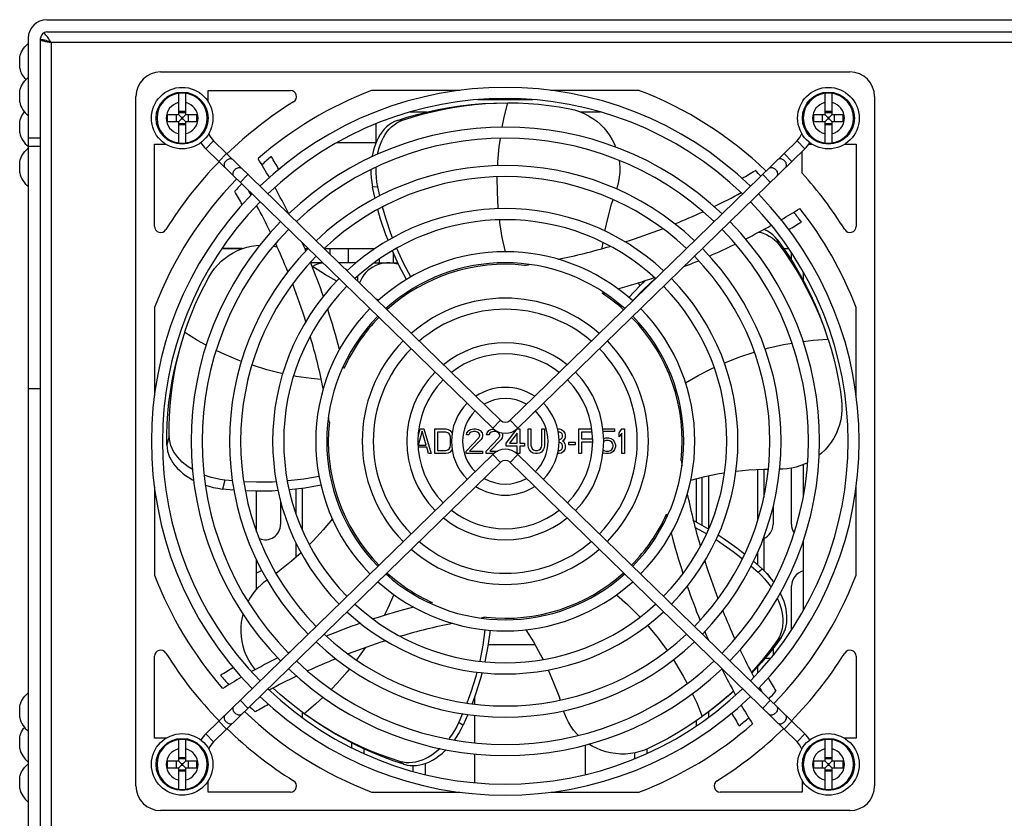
# Model space of a CAD drawing. Header units: millimetres. Extents: x 0 to 1574, y -402 to 1216.
# Tile 11 of 89: x 429 to 589, y -158 to -28. Entities that reach past the tile are written whole.
import ezdxf

# ---------------------------------------------------------------- set-up
doc = ezdxf.new("R2010")
doc.units = ezdxf.units.MM
doc.header["$LTSCALE"] = 65.395
for name, color, linetype in [('____1_1_AM_0', 7, 'CONTINUOUS'), ('__________1_1_AM_0', 7, 'CONTINUOUS'), ('_______EIB132_2_I___1_AM_0', 7, 'CONTINUOUS'), ('_______YFJ-133-002621_1_AM_0', 7, 'CONTINUOUS'), ('______EIB133_2_1_AM_0', 7, 'CONTINUOUS'), ('_____TE-EIB133_275-2-7-3_1_AM_0', 7, 'CONTINUOUS'), ('_____XZ-EIB133_275_1_AM_0', 7, 'CONTINUOUS'), ('A_3X8_GBT12615_90_3_AM_0', 7, 'CONTINUOUS'), ('FAN_ADDA_AD1224UB-F51_1_AM_0', 7, 'CONTINUOUS'), ('LDZHJ_SZCYZT_M4X50_1_AM_0', 7, 'CONTINUOUS'), ('MANIFOLD_SOLID_BREP_11060_AM_0', 7, 'CONTINUOUS'), ('MANIFOLD_SOLID_BREP_176286_AM_0', 7, 'CONTINUOUS'), ('MANIFOLD_SOLID_BREP_176300_AM_0', 7, 'CONTINUOUS'), ('MANIFOLD_SOLID_BREP_176314_AM_0', 7, 'CONTINUOUS'), ('MANIFOLD_SOLID_BREP_176414_AM_0', 7, 'CONTINUOUS'), ('MANIFOLD_SOLID_BREP_176513_AM_0', 7, 'CONTINUOUS'), ('MANIFOLD_SOLID_BREP_176527_AM_0', 7, 'CONTINUOUS'), ('MANIFOLD_SOLID_BREP_176541_AM_0', 7, 'CONTINUOUS'), ('MANIFOLD_SOLID_BREP_176555_AM_0', 7, 'CONTINUOUS'), ('MANIFOLD_SOLID_BREP_176568_AM_0', 7, 'CONTINUOUS'), ('MANIFOLD_SOLID_BREP_176582_AM_0', 7, 'CONTINUOUS'), ('MANIFOLD_SOLID_BREP_18163_AM_0', 7, 'CONTINUOUS'), ('MANIFOLD_SOLID_BREP_6473_AM_0', 7, 'CONTINUOUS'), ('PRODUCT_4266_1_AM_0', 7, 'CONTINUOUS'), ('VFC5610_90KW_BASE_P5_2_AM_0', 7, 'CONTINUOUS')]:
    doc.layers.add(name, color=color, linetype=linetype)

msp = doc.modelspace()

# ---------------------------------------------------------------- linework, layer by layer
at = {"layer": '____1_1_AM_0', "color": 7}
for p, q in [((540.79, -102.29), (540.79, -110.91)), ((548.79, -101.26), (548.79, -109.63)), ((538.79, -102.77), (538.79, -109.8)), ((474.79, -104.32), (474.79, -111.03)), ((548.79, -114.72), (548.79, -116.78)), ((548.79, -133.33), (548.79, -134.36)), ((502.79, -138.26), (502.79, -139.39)), ((474.79, -140.68), (474.79, -141.54)), ((540.79, -140.67), (540.79, -141.54)), ((502.79, -141.19), (502.79, -145.67)), ((538.79, -142.12), (538.79, -142.95)), ((482.79, -145.67), (482.79, -146.44)), ((484.79, -146.64), (484.79, -147.4)), ((520.79, -146.03), (520.79, -150.83)), ((530.79, -146.68), (530.79, -147.4)), ((502.79, -147.47), (502.79, -152.14)), ((528.79, -147.3), (528.79, -148.26)), ((492.79, -149.38), (492.79, -150.32)), ((494.79, -149.01), (494.79, -150.83))]:
    msp.add_line(p, q, dxfattribs=at)
at = {"layer": '__________1_1_AM_0', "color": 7}
for p, q in [((478.15, -67.68), (476.19, -67.68)), ((483.58, -67.68), (480.73, -67.68)), ((486.49, -67.68), (490.34, -67.68)), ((483.79, -69.86), (483.79, -70.66)), ((549.79, -101.21), (549.79, -105.81)), ((539.79, -110.36), (539.79, -102.51)), ((473.79, -108.49), (473.79, -104.44)), ((473.79, -115.52), (473.79, -113.19)), ((549.79, -112.25), (549.79, -117.69)), ((504.99, -129.68), (512.59, -129.68))]:
    msp.add_line(p, q, dxfattribs=at)
at = {"layer": '_______EIB132_2_I___1_AM_0', "color": 7}
for p, q in [((461.72, -65.38), (465.05, -65.38)), ((475.21, -65.38), (475.76, -65.38)), ((478.37, -65.38), (486.61, -65.38)), ((553.02, -65.38), (553.87, -65.38))]:
    msp.add_line(p, q, dxfattribs=at)
at = {"layer": '_______YFJ-133-002621_1_AM_0', "color": 7}
for p, q in [((492.34, -43.18), (495.04, -43.18)), ((520.07, -43.18), (523.25, -43.18)), ((486.79, -48.12), (486.79, -45.1)), ((486.77, -48.18), (480.44, -48.18))]:
    msp.add_line(p, q, dxfattribs=at)
at = {"layer": '______EIB133_2_1_AM_0', "color": 7}
for p, q in [((465.05, -65.38), (461.72, -65.38)), ((489.59, -66.06), (489.59, -67.68)), ((556.19, -69.16), (556.19, -70.58)), ((556.19, -100.48), (556.19, -105.71)), ((467.39, -111.37), (467.39, -104.8)), ((556.19, -112.87), (556.19, -124.21)), ((467.39, -120.74), (467.39, -116)), ((550.86, -131.98), (549.96, -131.98))]:
    msp.add_line(p, q, dxfattribs=at)
at = {"layer": '_____TE-EIB133_275-2-7-3_1_AM_0', "color": 7}
for p, q in [((461.72, -65.38), (465.05, -65.38)), ((475.21, -65.38), (475.76, -65.38)), ((478.37, -65.38), (486.61, -65.38)), ((553.02, -65.38), (553.87, -65.38))]:
    msp.add_line(p, q, dxfattribs=at)
at = {"layer": '_____XZ-EIB133_275_1_AM_0', "color": 7}
for p, q in [((465.05, -65.38), (461.72, -65.38)), ((489.59, -66.06), (489.59, -67.68)), ((556.19, -69.16), (556.19, -70.58)), ((556.19, -100.48), (556.19, -105.71)), ((467.39, -111.37), (467.39, -104.8)), ((556.19, -112.87), (556.19, -124.21)), ((467.39, -120.74), (467.39, -116)), ((550.86, -131.98), (549.96, -131.98))]:
    msp.add_line(p, q, dxfattribs=at)
at = {"layer": 'A_3X8_GBT12615_90_3_AM_0', "color": 7}
for p, q in [((428.89, -36.08), (428.89, -34.28)), ((428.89, -41.58), (428.89, -39.78)), ((428.89, -46.58), (428.89, -44.78)), ((429.99, -49.33), (430.29, -49.06)), ((428.89, -53.08), (428.89, -51.28)), ((428.89, -141.58), (428.89, -139.78)), ((428.89, -146.58), (428.89, -144.78)), ((428.89, -153.08), (428.89, -151.28))]:
    msp.add_line(p, q, dxfattribs=at)
for points in [[(428.89, -34.28), (428.91, -34.22), (428.98, -33.96), (429.08, -33.68), (429.21, -33.41), (429.35, -33.14), (429.53, -32.87), (429.74, -32.6), (429.99, -32.33), (430.29, -32.06)], [(428.89, -39.78), (428.91, -39.72), (428.98, -39.46), (429.08, -39.18), (429.21, -38.91), (429.35, -38.64), (429.53, -38.37), (429.74, -38.1), (429.99, -37.83), (430.29, -37.56)], [(428.89, -44.78), (428.91, -44.72), (428.98, -44.46), (429.08, -44.18), (429.21, -43.91), (429.35, -43.64), (429.53, -43.37), (429.68, -43.18)], [(428.89, -51.28), (428.91, -51.22), (428.98, -50.96), (429.08, -50.68), (429.21, -50.41), (429.35, -50.14), (429.53, -49.87), (429.74, -49.6), (429.99, -49.33)], [(428.89, -139.78), (428.91, -139.72), (428.98, -139.46), (429.08, -139.18), (429.21, -138.91), (429.35, -138.64), (429.53, -138.37), (429.74, -138.1), (429.99, -137.83), (430.29, -137.56)], [(428.89, -144.78), (428.91, -144.72), (428.98, -144.46), (429.08, -144.18), (429.21, -143.91), (429.35, -143.64), (429.53, -143.37), (429.68, -143.18)], [(428.89, -151.28), (428.91, -151.22), (428.98, -150.96), (429.08, -150.68), (429.21, -150.41), (429.35, -150.14), (429.53, -149.87), (429.74, -149.6), (429.99, -149.33), (430.29, -149.06)]]:
    msp.add_lwpolyline(points, dxfattribs=at)
for centre, end in [((432.78, -35.18), 223.6228), ((432.78, -40.68), 231.4379), ((432.78, -45.68), 231.4379), ((432.78, -52.18), 231.4379), ((432.78, -140.68), 231.4379), ((432.78, -145.68), 231.4379), ((432.78, -152.18), 231.4379)]:
    msp.add_arc(centre, 3.99, 193.0357, end, dxfattribs=at)
at = {"layer": 'FAN_ADDA_AD1224UB-F51_1_AM_0', "color": 7}
for p, q in [((451.79, -36.68), (563.79, -36.68)), ((459.54, -41.57), (459.54, -39.68)), ((459.54, -39.68), (472.87, -39.68)), ((500.38, -39.68), (486.07, -39.68)), ((529.52, -39.68), (515.21, -39.68)), ((447.79, -152.68), (447.79, -40.68)), ((567.79, -40.68), (567.79, -152.68)), ((506.38, -41.72), (508.19, -41.68)), ((508.19, -41.68), (508.28, -41.68)), ((491.1, -44.52), (490.27, -44.55)), ((450.79, -61.76), (450.79, -48.43)), ((450.79, -48.43), (452.68, -48.43)), ((556.04, -53.13), (556.04, -49.58)), ((557.08, -48.43), (557.68, -48.43)), ((562.91, -48.43), (564.79, -48.43)), ((564.79, -48.43), (564.79, -61.76)), ((487.06, -55.33), (486.22, -55.38)), ((486.63, -57.21), (486.22, -55.38)), ((487.4, -56.81), (487.06, -55.33)), ((552.25, -64.69), (551.96, -63.91)), ((482.13, -71.56), (482.06, -71.52)), ((487.27, -73.74), (486.76, -73.55)), ((450.79, -74.96), (450.79, -89.27)), ((564.79, -89.27), (564.79, -74.96)), ((559.64, -78.36), (560.22, -80.07)), ((455.19, -80.71), (455.7, -79.02)), ((455.7, -79.02), (455.74, -78.92)), ((560.22, -80.07), (560.25, -80.15)), ((453.2, -95.84), (452.8, -97.24)), ((494.28, -95.02), (493.61, -97.32)), ((493.64, -95.84), (493.98, -94.68)), ((493.98, -94.68), (494.58, -94.68)), ((494.95, -97.32), (494.28, -95.02)), ((494.58, -94.68), (495.76, -98.68)), ((496.36, -98.68), (496.36, -94.68)), ((496.36, -94.68), (498.14, -94.68)), ((496.8, -95.19), (496.8, -98.17)), ((498.14, -95.19), (496.8, -95.19)), ((498.14, -94.68), (498.51, -94.77)), ((498.44, -95.28), (498.14, -95.19)), ((498.66, -95.45), (498.44, -95.28)), ((498.51, -94.77), (498.81, -94.94)), ((498.81, -95.71), (498.66, -95.45)), ((498.81, -94.94), (499.11, -95.28)), ((498.88, -96.05), (498.81, -95.71)), ((499.11, -95.28), (499.15, -95.38)), ((501.48, -95.62), (501.56, -95.28)), ((501.85, -95.62), (501.48, -95.62)), ((501.56, -95.28), (501.85, -94.94)), ((501.85, -94.94), (502.15, -94.77)), ((502, -95.36), (501.85, -95.62)), ((502.23, -95.19), (502, -95.36)), ((502.15, -94.77), (502.67, -94.68)), ((502.6, -95.11), (502.23, -95.19)), ((502.89, -95.11), (502.6, -95.11)), ((502.67, -94.68), (502.97, -94.68)), ((503.27, -95.19), (502.89, -95.11)), ((502.97, -94.68), (503.41, -94.77)), ((503.49, -95.36), (503.27, -95.19)), ((503.41, -94.77), (503.71, -94.94)), ((503.64, -95.62), (503.49, -95.36)), ((503.49, -96.13), (503.64, -95.79)), ((503.64, -95.79), (503.64, -95.62)), ((503.71, -94.94), (504.01, -95.28)), ((504.01, -95.28), (504.08, -95.62)), ((504.08, -95.79), (504.01, -96.13)), ((504.08, -95.62), (504.08, -95.79)), ((504.75, -95.62), (504.83, -95.28)), ((505.12, -95.62), (504.75, -95.62)), ((504.83, -95.28), (505.12, -94.94)), ((505.12, -94.94), (505.42, -94.77)), ((505.27, -95.36), (505.12, -95.62)), ((505.49, -95.19), (505.27, -95.36)), ((505.42, -94.77), (505.92, -94.69)), ((505.87, -95.11), (505.49, -95.19)), ((506.16, -95.11), (505.87, -95.11)), ((506.53, -95.19), (506.16, -95.11)), ((506.76, -95.36), (506.53, -95.19)), ((506.91, -95.62), (506.76, -95.36)), ((506.76, -96.13), (506.91, -95.79)), ((506.91, -95.79), (506.91, -95.62)), ((507.35, -95.79), (507.28, -96.13)), ((507.29, -95.34), (507.35, -95.62)), ((507.35, -95.62), (507.35, -95.79)), ((507.95, -96.98), (509.73, -94.68)), ((509.73, -95.36), (508.47, -96.98)), ((509.73, -94.68), (510.17, -94.68)), ((509.73, -96.98), (509.73, -95.36)), ((510.17, -94.68), (510.17, -96.98)), ((511.51, -97.32), (511.51, -94.68)), ((511.51, -94.68), (511.96, -94.68)), ((511.96, -94.68), (511.96, -97.32)), ((513.74, -97.32), (513.74, -94.68)), ((513.74, -94.68), (514.18, -94.68)), ((514.18, -94.68), (514.18, -97.32)), ((516.3, -94.68), (516.56, -94.68)), ((516.63, -95.19), (516.4, -95.19)), ((516.56, -94.68), (516.93, -94.77)), ((516.86, -95.28), (516.63, -95.19)), ((517.01, -95.45), (516.86, -95.28)), ((516.93, -94.77), (517.23, -95.02)), ((517.08, -95.71), (517.01, -95.45)), ((517.01, -96.13), (517.08, -95.88)), ((517.08, -95.88), (517.08, -95.71)), ((517.23, -95.02), (517.45, -95.36)), ((517.45, -95.36), (517.53, -95.62)), ((517.53, -95.96), (517.45, -96.22)), ((517.53, -95.62), (517.53, -95.96)), ((519.75, -98.68), (519.75, -94.68)), ((519.75, -94.68), (521.83, -94.68)), ((520.2, -95.19), (520.2, -96.3)), ((521.92, -95.19), (520.2, -95.19)), ((523.65, -94.68), (525.55, -94.68)), ((525.55, -95.11), (523.72, -95.11)), ((525.55, -94.68), (525.55, -95.11)), ((526.29, -95.28), (526.74, -94.68)), ((526.29, -95.96), (526.29, -95.28)), ((526.74, -95.36), (526.29, -95.96)), ((526.74, -94.68), (527.18, -94.68)), ((526.74, -98.68), (526.74, -95.36)), ((527.18, -94.68), (527.18, -98.68)), ((493.61, -97.32), (494.95, -97.32)), ((498.81, -97.66), (498.88, -97.32)), ((498.88, -97.32), (498.88, -96.05)), ((501.41, -98.26), (503.49, -96.13)), ((503.86, -96.39), (502, -98.26)), ((504.01, -96.13), (503.86, -96.39)), ((504.68, -98.26), (506.76, -96.13)), ((507.13, -96.39), (505.27, -98.26)), ((507.28, -96.13), (507.13, -96.39)), ((507.95, -97.49), (507.95, -96.98)), ((509.73, -97.49), (507.95, -97.49)), ((508.47, -96.98), (509.73, -96.98)), ((509.73, -98.68), (509.73, -97.49)), ((510.17, -96.98), (510.92, -96.98)), ((510.17, -97.49), (510.17, -98.68)), ((510.92, -97.49), (510.17, -97.49)), ((510.92, -96.98), (510.92, -97.49)), ((511.58, -97.75), (511.51, -97.32)), ((511.96, -97.32), (512.03, -97.66)), ((513.66, -97.66), (513.74, -97.32)), ((514.18, -97.32), (514.11, -97.75)), ((516.52, -96.39), (516.63, -96.39)), ((516.63, -96.9), (516.53, -96.9)), ((516.63, -96.39), (516.86, -96.3)), ((516.86, -96.98), (516.63, -96.9)), ((516.86, -96.3), (517.01, -96.13)), ((517.01, -97.15), (516.86, -96.98)), ((517.08, -97.41), (517.01, -97.15)), ((517.23, -96.56), (517.08, -96.64)), ((517.08, -96.64), (517.23, -96.73)), ((517.08, -97.66), (517.08, -97.41)), ((517.45, -96.22), (517.23, -96.56)), ((517.23, -96.73), (517.45, -97.07)), ((517.45, -97.07), (517.53, -97.32)), ((517.53, -97.32), (517.53, -97.75)), ((518.12, -97.24), (518.12, -96.81)), ((518.12, -96.81), (519.16, -96.81)), ((519.16, -97.24), (518.12, -97.24)), ((519.16, -96.81), (519.16, -97.24)), ((520.2, -96.3), (521.97, -96.3)), ((520.2, -96.81), (520.2, -98.68)), ((521.99, -96.81), (520.2, -96.81)), ((523.76, -96.22), (524.14, -96.13)), ((523.84, -96.64), (523.79, -96.68)), ((524.14, -96.56), (523.84, -96.64)), ((524.14, -96.13), (524.58, -96.13)), ((524.58, -96.56), (524.14, -96.56)), ((524.58, -96.13), (524.95, -96.22)), ((524.88, -96.64), (524.58, -96.56)), ((525.1, -96.81), (524.88, -96.64)), ((524.95, -96.22), (525.32, -96.47)), ((525.25, -97.07), (525.1, -96.81)), ((525.32, -97.32), (525.25, -97.07)), ((525.25, -97.75), (525.32, -97.49)), ((525.32, -96.47), (525.55, -96.81)), ((525.32, -97.49), (525.32, -97.32)), ((525.55, -96.81), (525.7, -97.24)), ((525.7, -97.58), (525.55, -98)), ((525.7, -97.24), (525.7, -97.58)), ((495.02, -97.66), (493.65, -97.66)), ((495.32, -98.68), (495.02, -97.66)), ((495.76, -98.68), (495.32, -98.68)), ((498.14, -98.68), (496.36, -98.68)), ((496.8, -98.17), (498.14, -98.17)), ((498.14, -98.17), (498.44, -98.09)), ((498.51, -98.6), (498.14, -98.68)), ((498.44, -98.09), (498.66, -97.92)), ((498.81, -98.43), (498.51, -98.6)), ((498.66, -97.92), (498.81, -97.66)), ((499.11, -98.09), (498.81, -98.43)), ((499.15, -97.99), (499.11, -98.09)), ((501.41, -98.68), (501.41, -98.26)), ((504.08, -98.68), (501.41, -98.68)), ((502, -98.26), (504.08, -98.26)), ((504.08, -98.26), (504.08, -98.68)), ((504.68, -98.68), (504.68, -98.26)), ((505.91, -98.68), (504.68, -98.68)), ((505.27, -98.26), (506.56, -98.26)), ((510.17, -98.68), (509.73, -98.68)), ((511.73, -98.09), (511.58, -97.75)), ((512.03, -98.43), (511.73, -98.09)), ((512.03, -97.66), (512.18, -97.92)), ((512.33, -98.6), (512.03, -98.43)), ((512.18, -97.92), (512.4, -98.09)), ((512.7, -98.68), (512.33, -98.6)), ((512.4, -98.09), (512.7, -98.17)), ((512.7, -98.17), (513, -98.17)), ((513, -98.68), (512.7, -98.68)), ((513, -98.17), (513.29, -98.09)), ((513.37, -98.6), (513, -98.68)), ((513.29, -98.09), (513.52, -97.92)), ((513.66, -98.43), (513.37, -98.6)), ((513.52, -97.92), (513.66, -97.66)), ((513.96, -98.09), (513.66, -98.43)), ((514.11, -97.75), (513.96, -98.09)), ((516.56, -98.68), (516.3, -98.68)), ((516.4, -98.17), (516.63, -98.17)), ((516.93, -98.6), (516.56, -98.68)), ((516.63, -98.17), (516.86, -98.09)), ((516.86, -98.09), (517.01, -97.92)), ((517.23, -98.34), (516.93, -98.6)), ((517.01, -97.92), (517.08, -97.66)), ((517.45, -98), (517.23, -98.34)), ((517.53, -97.75), (517.45, -98)), ((520.2, -98.68), (519.75, -98.68)), ((523.76, -98.6), (523.67, -98.54)), ((523.72, -98.09), (523.84, -98.17)), ((524.14, -98.68), (523.76, -98.6)), ((523.84, -98.17), (524.14, -98.26)), ((524.14, -98.26), (524.58, -98.26)), ((524.58, -98.68), (524.14, -98.68)), ((524.58, -98.26), (524.88, -98.17)), ((524.95, -98.6), (524.58, -98.68)), ((524.88, -98.17), (525.1, -98)), ((525.32, -98.34), (524.95, -98.6)), ((525.1, -98), (525.25, -97.75)), ((525.55, -98), (525.32, -98.34)), ((527.18, -98.68), (526.74, -98.68)), ((462.23, -103), (461.84, -104.44)), ((463.48, -103.12), (462.23, -103)), ((450.79, -104.1), (450.79, -118.41)), ((463.71, -104.61), (461.84, -104.44)), ((564.79, -118.41), (564.79, -104.1)), ((548.11, -116.17), (549.53, -117.42)), ((547.73, -116.95), (548.87, -117.95)), ((548.87, -117.95), (549.53, -117.42)), ((551.96, -129.07), (552.61, -128.56)), ((450.79, -144.93), (450.79, -131.61)), ((564.79, -131.61), (564.79, -144.93)), ((541.24, -140.33), (539.8, -141.41)), ((475.14, -140.95), (475.07, -140.89)), ((476.62, -141.98), (475.14, -140.95)), ((500.86, -140.92), (500.26, -142.32)), ((500.26, -142.32), (500.97, -142.78)), ((501.71, -141.05), (500.97, -142.78)), ((539.8, -141.41), (539.73, -141.46)), ((452.68, -144.93), (450.79, -144.93)), ((564.79, -144.93), (562.91, -144.93)), ((490.64, -148.7), (491.33, -149.16)), ((459.54, -153.68), (459.54, -151.8)), ((556.04, -151.8), (556.04, -153.68)), ((472.87, -153.68), (459.54, -153.68)), ((486.07, -153.68), (500.38, -153.68)), ((515.21, -153.68), (529.52, -153.68)), ((556.04, -153.68), (542.72, -153.68)), ((563.79, -156.68), (451.79, -156.68))]:
    msp.add_line(p, q, dxfattribs=at)
for points in [[(490.27, -44.55), (491.86, -44.04), (493.5, -43.57), (495.18, -43.15), (496.89, -42.78), (498.65, -42.45), (500.44, -42.18), (502.25, -41.96), (504.08, -41.81), (505.93, -41.72), (507.79, -41.68)], [(491.1, -44.52), (492.65, -44.02), (494.26, -43.55), (495.9, -43.13), (497.57, -42.76), (499.28, -42.44), (501.03, -42.18), (502.81, -41.96), (504.59, -41.81), (506.38, -41.72)], [(507.3, -45.65), (507.62, -44.02), (508.19, -41.68)], [(508.28, -41.68), (509.86, -41.71), (511.54, -41.79), (513.21, -41.92), (514.88, -42.11), (516.57, -42.35), (518.26, -42.64)], [(518.26, -42.64), (519.06, -42.83), (519.83, -43.08), (520.59, -43.4), (521.32, -43.78), (522.01, -44.21), (522.66, -44.69), (523.25, -45.2), (523.79, -45.76), (524.3, -46.37), (524.77, -47.03), (525.18, -47.71), (525.52, -48.42), (525.72, -48.91)], [(490.27, -44.55), (489.78, -44.75), (489.33, -44.99), (488.9, -45.27), (488.51, -45.6), (488.13, -45.97), (487.79, -46.38), (487.47, -46.83), (487.18, -47.32), (486.91, -47.84), (486.68, -48.4), (486.47, -48.99), (486.3, -49.62), (486.15, -50.28), (486.13, -50.47)], [(487.03, -50.07), (487.13, -49.62), (487.3, -48.99), (487.5, -48.39), (487.73, -47.84), (488, -47.31), (488.29, -46.82), (488.61, -46.37), (488.95, -45.96), (489.33, -45.58), (489.72, -45.25), (490.15, -44.96), (490.61, -44.72), (491.1, -44.52)], [(506.57, -51.92), (506.59, -51.28), (506.82, -48.83), (507.01, -47.46)], [(526.28, -51.05), (526.34, -51.47), (526.39, -52.25), (526.38, -53.03), (526.31, -53.78), (526.19, -54.49), (526.03, -55.17), (525.87, -55.7)], [(485.95, -52.56), (485.96, -53.12), (486.01, -53.86), (486.09, -54.62), (486.22, -55.38)], [(487.06, -55.33), (486.94, -54.58), (486.85, -53.84), (486.8, -53.1), (486.79, -52.37), (486.8, -52.14)], [(506.68, -58.92), (506.66, -58.69), (506.51, -56.22), (506.49, -53.75), (506.49, -53.72)], [(523.99, -62.55), (524.44, -60.51), (525.07, -58.15), (525.31, -57.42)], [(488.76, -64.03), (488.4, -63.14), (487.54, -60.6), (487.09, -59.01)], [(489.49, -63.63), (489.21, -62.93), (488.36, -60.44), (487.84, -58.6)], [(507.8, -65.88), (507.31, -63.55), (506.93, -61.14), (506.88, -60.71)], [(551.96, -63.91), (551.62, -63.51), (551.26, -63.15), (550.85, -62.83), (550.42, -62.56), (549.95, -62.32), (549.78, -62.25)], [(548.99, -62.68), (549.18, -62.72), (549.71, -62.89), (550.21, -63.09), (550.69, -63.33), (551.13, -63.61), (551.54, -63.93), (551.91, -64.29), (552.25, -64.69)], [(551.96, -63.91), (552.93, -65.26), (553.89, -66.68), (554.81, -68.14), (555.69, -69.65), (556.55, -71.22), (557.36, -72.85), (558.12, -74.51), (558.84, -76.2), (559.5, -77.93), (560.1, -79.69)], [(459.62, -69.99), (460.04, -69.29), (460.52, -68.63), (461.06, -68.01), (461.64, -67.43), (462.26, -66.91), (462.92, -66.44), (463.58, -66.04), (464.27, -65.7), (465.01, -65.4), (465.78, -65.15), (466.55, -64.98), (467.33, -64.86), (467.91, -64.82)], [(470.15, -64.96), (470.48, -65.02), (470.72, -65.08)], [(492.47, -69.98), (491.28, -67.72), (490.18, -65.36), (490.16, -65.31)], [(523.51, -65.38), (523.53, -65.27), (523.67, -64.38)], [(552.25, -64.69), (553.2, -66.01), (554.14, -67.4), (555.05, -68.82), (555.91, -70.3), (556.75, -71.83), (557.54, -73.41), (558.29, -75.03), (558.99, -76.68), (559.64, -78.36)], [(491.76, -70.41), (490.52, -68.07), (489.44, -65.73)], [(480.4, -70.66), (478.57, -69.62), (476.48, -68.28), (476.39, -68.22)], [(455.74, -78.92), (456.23, -77.48), (456.8, -75.95), (457.43, -74.44), (458.1, -72.95), (458.84, -71.46), (459.62, -69.99)], [(528.45, -73.86), (530.23, -72.03), (532.14, -70.25), (532.18, -70.22)], [(527.84, -73.31), (529.67, -71.42), (530.64, -70.52)], [(452.8, -97.24), (452.81, -95.57), (452.87, -93.86), (452.98, -92.14), (453.15, -90.4), (453.39, -88.63), (453.68, -86.84), (454.04, -85.04), (454.46, -83.26), (454.94, -81.47), (455.49, -79.69)], [(459.21, -81.08), (457.78, -80.3), (455.7, -79.02)], [(453.2, -95.84), (453.19, -94.23), (453.25, -92.58), (453.35, -90.92), (453.51, -89.25), (453.72, -87.55), (454, -85.84), (454.34, -84.12), (454.73, -82.41), (455.19, -80.71)], [(549.99, -81.68), (550.6, -81.51), (553, -80.97), (554.38, -80.72)], [(556.18, -80.45), (557.82, -80.24), (560.22, -80.07)], [(560.25, -80.15), (560.72, -81.67), (561.16, -83.28), (561.55, -84.91), (561.89, -86.56), (562.18, -88.24), (562.42, -89.94)], [(464.93, -83.69), (464.39, -83.49), (462.13, -82.54), (460.83, -81.91)], [(543.37, -83.96), (543.58, -83.86), (545.88, -82.96), (548.23, -82.18), (548.25, -82.17)], [(471.65, -85.7), (471.42, -85.65), (469.04, -85.05), (466.7, -84.33), (466.63, -84.31)], [(537.07, -87.19), (539.15, -85.99), (541.33, -84.87), (541.73, -84.7)], [(477.89, -86.65), (476.26, -86.49), (473.83, -86.14), (473.42, -86.05)], [(562.42, -89.94), (562.49, -90.75), (562.49, -91.57), (562.42, -92.39), (562.29, -93.2), (562.09, -94), (561.83, -94.76), (561.53, -95.48), (561.17, -96.17), (560.74, -96.84), (560.26, -97.49), (559.74, -98.08), (559.18, -98.63), (558.78, -98.96)], [(456.97, -101.27), (456.82, -101.18), (456.27, -100.83), (455.77, -100.45), (455.31, -100.06), (454.89, -99.64), (454.52, -99.22), (454.19, -98.77), (453.9, -98.32), (453.66, -97.85), (453.47, -97.37), (453.33, -96.87), (453.23, -96.36), (453.2, -95.84)], [(452.8, -97.24), (452.83, -97.76), (452.92, -98.27), (453.06, -98.76), (453.25, -99.24), (453.49, -99.71), (453.77, -100.16), (454.1, -100.61), (454.47, -101.04), (454.89, -101.45), (455.35, -101.85), (455.85, -102.23), (456.39, -102.59), (456.98, -102.93), (457.15, -103.01)], [(556.91, -100.17), (556.52, -100.35), (555.79, -100.64), (555.05, -100.87), (554.32, -101.04), (553.6, -101.15), (552.91, -101.2), (552.35, -101.21)], [(462.23, -103), (461.47, -102.89), (460.74, -102.75), (460.02, -102.56), (459.33, -102.35), (458.85, -102.17)], [(477.54, -102.38), (475.08, -102.82), (472.54, -103.12), (472.39, -103.13)], [(537.93, -102.99), (540.19, -102.41), (542.53, -101.94), (543.42, -101.8)], [(545.28, -101.54), (547.34, -101.33), (549.78, -101.21), (550.54, -101.21)], [(459.08, -103.82), (459.61, -103.99), (460.34, -104.17), (461.08, -104.32), (461.84, -104.44)], [(470.59, -103.26), (469.97, -103.3), (467.39, -103.34), (465.32, -103.26)], [(477.85, -103.81), (475.24, -104.27), (472.69, -104.57)], [(470.87, -104.7), (469.9, -104.76), (467.21, -104.8), (465.56, -104.73)], [(479.7, -109.3), (478.22, -111.09), (476.6, -112.85), (475.97, -113.47)], [(538.37, -109.57), (538.59, -109.68), (540.84, -110.94)], [(538.65, -110.66), (540.45, -111.67), (540.49, -111.7)], [(542.38, -111.9), (543.2, -112.42), (545.39, -113.97), (546.68, -114.99)], [(542.03, -112.66), (542.67, -113.07), (544.82, -114.58), (546.31, -115.76)], [(474.63, -114.78), (473.06, -116.17), (471.16, -117.7), (470.55, -118.15)], [(548.87, -117.95), (549.42, -118.49), (549.92, -119.04), (550.4, -119.61), (550.83, -120.19), (550.96, -120.38)], [(551.4, -119.54), (551.07, -119.09), (550.59, -118.52), (550.08, -117.96), (549.53, -117.42)], [(466.01, -122.74), (466.23, -122.33), (466.65, -121.68), (467.11, -121.06), (467.6, -120.5), (468.12, -119.99), (468.64, -119.54), (469.09, -119.21)], [(552.61, -128.56), (552.89, -128.12), (553.12, -127.65), (553.3, -127.17), (553.42, -126.67), (553.51, -126.16), (553.55, -125.62), (553.54, -125.07), (553.49, -124.5), (553.4, -123.92), (553.26, -123.33), (553.08, -122.73), (552.85, -122.12), (552.57, -121.5), (552.49, -121.34)], [(489.69, -121.58), (488.71, -123.77), (488.09, -125)], [(525.88, -121.6), (527.66, -123.2), (529.39, -124.93), (529.69, -125.26)], [(551.99, -122.19), (552.18, -122.61), (552.41, -123.22), (552.59, -123.82), (552.73, -124.41), (552.83, -124.99), (552.88, -125.56), (552.89, -126.11), (552.85, -126.65), (552.77, -127.17), (552.64, -127.67), (552.47, -128.16), (552.24, -128.62), (551.96, -129.07)], [(467.17, -133.79), (467.02, -133.62), (466.54, -132.96), (466.11, -132.25), (465.75, -131.51), (465.44, -130.76), (465.2, -129.99), (465.03, -129.22), (464.92, -128.44), (464.86, -127.65), (464.87, -126.85), (464.95, -126.07), (465.08, -125.29), (465.21, -124.8)], [(504.49, -127.29), (504.13, -129.82), (503.63, -132.38), (503.62, -132.43)], [(505.32, -127.38), (504.95, -129.99), (504.45, -132.51)], [(511.11, -127.29), (512.36, -129.26), (513.53, -131.35), (513.93, -132.14)], [(530.9, -126.6), (531.05, -126.76), (532.61, -128.67), (534.08, -130.65), (534.11, -130.69)], [(551.96, -129.07), (551, -130.39), (549.97, -131.71), (548.89, -133.01), (547.8, -134.25)], [(552.61, -128.56), (551.63, -129.9), (550.57, -131.25), (549.47, -132.58), (548.3, -133.89), (547.86, -134.36)], [(485.01, -130.22), (483.61, -132.19), (483.59, -132.21)], [(535.1, -132.18), (535.45, -132.71), (536.71, -134.82), (537.36, -136.05)], [(482.47, -133.63), (482.08, -134.12), (480.46, -135.97), (479.49, -136.98)], [(503.17, -134.19), (502.99, -134.92), (502.21, -137.43), (501.56, -139.21)], [(504.01, -134.27), (503.77, -135.22), (502.97, -137.78), (502.4, -139.34)], [(514.75, -133.83), (515.59, -135.74), (516.47, -138.02), (516.7, -138.73)], [(475.07, -140.89), (473.81, -139.94), (472.5, -138.9), (471.22, -137.81), (470.08, -136.77)], [(544.89, -137.28), (544.44, -137.7), (543.05, -138.9), (541.61, -140.06), (540.12, -141.18)], [(544.86, -137.22), (543.99, -138.02), (542.64, -139.19), (541.24, -140.33)], [(478.18, -138.27), (476.98, -139.39), (475.14, -140.95)], [(538.18, -137.68), (538.89, -139.18), (539.8, -141.41)], [(519.66, -144.47), (519.42, -144.22), (518.9, -143.61), (518.44, -142.97), (518.05, -142.32), (517.72, -141.66), (517.44, -141.01), (517.26, -140.45)], [(491.33, -149.16), (489.74, -148.64), (488.14, -148.05), (486.53, -147.41), (484.93, -146.71), (483.32, -145.94), (481.71, -145.1), (480.11, -144.21), (478.54, -143.26), (476.99, -142.25), (475.47, -141.18)], [(490.64, -148.7), (489.09, -148.19), (487.51, -147.62), (485.94, -147), (484.37, -146.31), (482.8, -145.57), (481.22, -144.76), (479.67, -143.89), (478.13, -142.96), (476.62, -141.98)], [(500.26, -142.32), (499.92, -143.01), (499.55, -143.66), (499.16, -144.29), (498.74, -144.88), (498.6, -145.05)], [(539.73, -141.46), (538.43, -142.38), (537.03, -143.3), (535.6, -144.17), (534.14, -145.01), (532.63, -145.8), (531.09, -146.55)], [(499.52, -145.23), (499.85, -144.76), (500.25, -144.13), (500.62, -143.47), (500.97, -142.78)], [(497.19, -146.6), (496.85, -146.91), (496.34, -147.32), (495.83, -147.68), (495.31, -147.99), (494.79, -148.26), (494.26, -148.49), (493.74, -148.67), (493.22, -148.8), (492.7, -148.88), (492.18, -148.92), (491.67, -148.9), (491.15, -148.83), (490.64, -148.7)], [(491.33, -149.16), (491.84, -149.29), (492.34, -149.36), (492.86, -149.38), (493.37, -149.35), (493.89, -149.27), (494.41, -149.14), (494.94, -148.96), (495.46, -148.74), (495.98, -148.47), (496.5, -148.16), (497.01, -147.8), (497.53, -147.39), (498.03, -146.94), (498.17, -146.8)], [(531.09, -146.55), (530.4, -146.85), (529.67, -147.09), (528.91, -147.28), (528.12, -147.41), (527.32, -147.49), (526.51, -147.49), (525.7, -147.43), (524.89, -147.31), (524.1, -147.12), (523.33, -146.87), (522.59, -146.56), (521.89, -146.2), (521.38, -145.88)]]:
    msp.add_lwpolyline(points, dxfattribs=at)
for centre, radius, start, end in [((451.79, -40.68), 4, 90, 180), ((563.79, -40.68), 4, 0, 90), ((507.79, -96.68), 61, 110.8644, 131.1623), ((472.87, -40.68), 1, 301.9527, 90), ((507.79, -96.68), 61, 46.0161, 69.1356), ((507.79, -96.68), 65, 121.9527, 134.0981), ((370.63, -110.41), 113.88, 29.786, 31.5831), ((507.79, -96.68), 59.86, 129.4127, 131.3528), ((370.63, -110.41), 115.88, 29.975, 31.1627), ((507.79, -96.68), 65, 135.6823, 148.0473), ((494.07, 40.48), 107.88, 298.9273, 300.2442), ((507.79, -96.68), 59.86, 46.0491, 47.2664), ((507.79, -96.68), 61, 135.6768, 159.1356), ((507.79, -96.68), 65, 31.9527, 42.0716), ((507.79, -96.68), 59.86, 135.6742, 137.2664), ((370.63, -110.41), 109.88, 29.2558, 29.7743), ((370.63, -110.41), 113.88, 26.4248, 28.8503), ((370.63, -110.41), 107.88, 28.9273, 30.2442), ((494.07, 40.48), 109.88, 295.6895, 298.2794), ((370.63, -110.41), 109.88, 25.6895, 28.2794), ((494.07, 40.48), 116.88, 300.0589, 301.7938), ((507.79, -96.68), 61, 20.8644, 38.3162), ((494.07, 40.48), 109.88, 292.0577, 294.6601), ((507.79, -96.68), 59.86, 36.521, 38.4467), ((451.79, -61.76), 1, 180, 328.0473), ((494.07, 40.48), 109.88, 287.5592, 290.945), ((494.07, 40.48), 116.88, 296.8301, 299.1575), ((494.07, 40.48), 118.88, 300.1859, 301.3352), ((563.79, -61.76), 1, 211.9527, 360), ((370.63, -110.41), 109.88, 22.0577, 24.6601), ((370.63, -110.41), 113.88, 23.0719, 23.8246), ((494.07, 40.48), 109.88, 281.7017, 286.2571), ((494.07, 40.48), 116.88, 293.6471, 295.9219), ((370.63, -110.41), 113.88, 19.0931, 22.0834), ((507.79, -96.68), 28.75, 83.7669, 131.9682), ((494.07, 40.48), 109.88, 278.8169, 279.2428), ((494.07, 40.48), 116.88, 291.4476, 292.7082), ((494.07, 40.48), 116.88, 285.8992, 288.9423), ((370.63, -110.41), 109.88, 17.5592, 20.945), ((494.07, 40.48), 116.88, 284.6009, 284.7563), ((507.79, -96.68), 28.75, 48.0331, 56.7976), ((370.63, -110.41), 113.88, 14.5539, 18.0071), ((507.79, -96.68), 28.75, 135.5607, 155.6434), ((507.79, -96.68), 28.75, 353.7669, 44.4381), ((370.63, -110.41), 109.88, 11.7017, 16.2571), ((370.63, -110.41), 113.88, 12.9793, 13.1707), ((370.63, -110.41), 109.88, 8.8169, 9.2428), ((507.79, -96.68), 28.75, 173.7669, 224.4391), ((644.96, -82.96), 109.88, 188.8169, 189.2428), ((644.96, -82.96), 109.88, 191.7017, 196.2571), ((507.79, -96.68), 28.75, 315.5607, 335.6434), ((644.96, -82.96), 113.88, 192.9793, 193.1707), ((644.96, -82.96), 113.88, 194.5539, 198.0071), ((644.96, -82.96), 109.88, 197.5592, 200.945), ((507.79, -96.68), 28.75, 228.0311, 245.6434), ((507.79, -96.68), 28.75, 263.7669, 311.9682), ((507.79, -96.68), 61, 200.8644, 221.1623), ((507.79, -96.68), 61, 315.6768, 339.1356), ((644.96, -82.96), 113.88, 199.0931, 202.0834), ((521.52, -233.85), 113.88, 102.9793, 103.1707), ((521.52, -233.85), 113.88, 104.5539, 108.0071), ((644.96, -82.96), 109.88, 202.0577, 204.6601), ((521.52, -233.85), 113.88, 109.0931, 112.0834), ((521.52, -233.85), 109.88, 101.7017, 106.2571), ((521.52, -233.85), 109.88, 98.8169, 99.2428), ((644.96, -82.96), 113.88, 203.0719, 203.8246), ((521.52, -233.85), 109.88, 107.5592, 110.945), ((451.79, -131.61), 1, 31.9527, 180), ((507.79, -96.68), 65, 211.9527, 224.3177), ((521.52, -233.85), 113.88, 115.3776, 115.4749), ((644.96, -82.96), 109.88, 205.6895, 208.2794), ((507.79, -96.68), 65, 315.6823, 328.0473), ((563.79, -131.61), 1, 0, 148.0473), ((521.52, -233.85), 113.88, 116.4248, 118.8503), ((521.52, -233.85), 109.88, 112.0577, 114.6601), ((521.52, -233.85), 115.88, 119.975, 121.1627), ((644.96, -82.96), 113.88, 206.4248, 208.8503), ((507.79, -96.68), 59.86, 219.4127, 221.3528), ((521.52, -233.85), 113.88, 119.786, 121.5831), ((521.52, -233.85), 109.88, 115.6895, 118.2794), ((644.96, -82.96), 107.88, 208.9273, 210.2442), ((644.96, -82.96), 109.88, 209.2558, 209.7743), ((507.79, -96.68), 59.86, 315.6742, 317.2664), ((507.79, -96.68), 61, 226.0161, 249.1356), ((507.79, -96.68), 59.86, 226.0491, 227.2664), ((521.52, -233.85), 107.88, 118.9273, 120.2442), ((644.96, -82.96), 113.88, 209.786, 211.5831), ((644.96, -82.96), 115.88, 209.975, 211.1627), ((507.79, -96.68), 59.86, 309.4127, 311.3528), ((507.79, -96.68), 65, 225.9019, 238.0473), ((507.79, -96.68), 61, 290.8644, 311.1623), ((507.79, -96.68), 65, 301.9527, 314.0981), ((472.87, -152.68), 1, 270, 58.0473), ((542.72, -152.68), 1, 121.9527, 270), ((451.79, -152.68), 4, 180, 270), ((563.79, -152.68), 4, 270, 360)]:
    msp.add_arc(centre, radius, start, end, dxfattribs=at)
at = {"layer": 'LDZHJ_SZCYZT_M4X50_1_AM_0', "color": 7}
for p, q in [((454.69, -40.16), (454.69, -43.58)), ((455.89, -43.58), (455.89, -40.16)), ((559.69, -40.16), (559.69, -43.58)), ((560.89, -43.58), (560.89, -40.16)), ((455.89, -43.11), (454.69, -43.11)), ((560.89, -43.11), (559.69, -43.11)), ((452.92, -44.78), (452.92, -43.58)), ((452.92, -43.58), (454.69, -43.58)), ((454.69, -44.78), (452.92, -44.78)), ((454.35, -44.78), (454.35, -43.58)), ((454.69, -43.24), (455.89, -43.24)), ((454.69, -43.58), (455.18, -44.07)), ((454.69, -44.78), (455.18, -44.3)), ((454.69, -44.78), (454.69, -48.21)), ((455.18, -44.07), (455.18, -44.3)), ((455.41, -44.07), (455.18, -44.07)), ((455.18, -44.3), (455.41, -44.3)), ((455.89, -43.58), (455.41, -44.07)), ((455.41, -44.3), (455.41, -44.07)), ((455.82, -44.71), (455.41, -44.3)), ((455.89, -44.78), (455.82, -44.71)), ((455.89, -43.58), (457.67, -43.58)), ((455.89, -48.21), (455.89, -44.78)), ((457.67, -44.78), (455.89, -44.78)), ((456.24, -43.58), (456.24, -44.78)), ((457.67, -44.78), (457.67, -43.58)), ((557.92, -44.78), (557.92, -43.58)), ((557.92, -43.58), (559.69, -43.58)), ((559.69, -44.78), (557.92, -44.78)), ((559.35, -44.78), (559.35, -43.58)), ((559.69, -43.24), (560.89, -43.24)), ((559.69, -43.58), (560.18, -44.07)), ((559.69, -44.78), (560.18, -44.3)), ((559.69, -44.78), (559.69, -48.21)), ((560.18, -44.07), (560.18, -44.3)), ((560.41, -44.07), (560.18, -44.07)), ((560.18, -44.3), (560.41, -44.3)), ((560.89, -43.58), (560.41, -44.07)), ((560.41, -44.3), (560.41, -44.07)), ((560.89, -44.78), (560.41, -44.3)), ((560.89, -43.58), (562.67, -43.58)), ((560.89, -48.21), (560.89, -44.78)), ((562.67, -44.78), (560.89, -44.78)), ((561.24, -43.58), (561.24, -44.78)), ((562.67, -44.78), (562.67, -43.58)), ((455.89, -45.13), (454.69, -45.13)), ((455.89, -45.26), (454.69, -45.26)), ((560.89, -45.13), (559.69, -45.13)), ((560.89, -45.26), (559.69, -45.26)), ((454.69, -145.16), (454.69, -148.58)), ((455.89, -148.58), (455.89, -145.16)), ((559.69, -145.16), (559.69, -148.58)), ((560.89, -148.58), (560.89, -145.16)), ((452.92, -149.78), (452.92, -148.58)), ((452.92, -148.58), (454.69, -148.58)), ((454.35, -149.78), (454.35, -148.58)), ((455.89, -148.11), (454.69, -148.11)), ((454.69, -148.24), (455.89, -148.24)), ((454.69, -148.58), (455.18, -149.07)), ((455.89, -148.58), (455.41, -149.07)), ((455.89, -148.58), (457.67, -148.58)), ((456.24, -148.58), (456.24, -149.78)), ((457.67, -149.78), (457.67, -148.58)), ((557.92, -149.78), (557.92, -148.58)), ((557.92, -148.58), (559.69, -148.58)), ((559.35, -149.78), (559.35, -148.58)), ((560.89, -148.11), (559.69, -148.11)), ((559.69, -148.24), (560.89, -148.24)), ((559.69, -148.58), (560.18, -149.07)), ((560.89, -148.58), (560.41, -149.07)), ((560.89, -148.58), (562.67, -148.58)), ((561.24, -148.58), (561.24, -149.78)), ((562.67, -149.78), (562.67, -148.58)), ((454.69, -149.78), (452.92, -149.78)), ((454.69, -149.78), (455.18, -149.3)), ((454.69, -149.78), (454.69, -153.21)), ((455.89, -150.13), (454.69, -150.13)), ((455.89, -150.26), (454.69, -150.26)), ((455.18, -149.07), (455.18, -149.3)), ((455.41, -149.07), (455.18, -149.07)), ((455.18, -149.3), (455.41, -149.3)), ((455.41, -149.3), (455.41, -149.07)), ((455.89, -149.78), (455.41, -149.3)), ((455.89, -153.21), (455.89, -149.78)), ((457.67, -149.78), (455.89, -149.78)), ((559.69, -149.78), (557.92, -149.78)), ((559.69, -149.78), (560.18, -149.3)), ((559.69, -149.78), (559.69, -153.21)), ((560.89, -150.13), (559.69, -150.13)), ((560.89, -150.26), (559.69, -150.26)), ((560.18, -149.07), (560.18, -149.3)), ((560.41, -149.07), (560.18, -149.07)), ((560.18, -149.3), (560.41, -149.3)), ((560.41, -149.3), (560.41, -149.07)), ((560.89, -149.78), (560.41, -149.3)), ((560.89, -153.21), (560.89, -149.78)), ((562.67, -149.78), (560.89, -149.78))]:
    msp.add_line(p, q, dxfattribs=at)
for centre, radius in [((455.29, -44.18), 5), ((455.29, -44.18), 4.23), ((560.29, -44.18), 5), ((560.29, -44.18), 4.23), ((455.29, -149.18), 5), ((455.29, -149.18), 4.23), ((560.29, -149.18), 5), ((560.29, -149.18), 4.23)]:
    msp.add_circle(centre, radius, dxfattribs=at)
for centre, radius, start, end in [((455.29, -44.18), 4.08, 98.4747, 261.5253), ((455.29, -44.18), 4.07, 81.5297, 98.4703), ((455.29, -44.18), 4.08, 278.4747, 81.5253), ((560.29, -44.18), 4.08, 98.4747, 261.5253), ((560.29, -44.18), 4.07, 81.5297, 98.4703), ((560.29, -44.18), 4.08, 278.4747, 81.5253), ((455.29, -44.18), 2.59, 103.4118, 256.5882), ((455.29, -44.18), 2.59, 283.4118, 76.5882), ((560.29, -44.18), 2.59, 103.4118, 256.5882), ((560.29, -44.18), 2.59, 283.4118, 76.5882), ((455.29, -44.18), 4.07, 261.5297, 278.4703), ((560.29, -44.18), 4.07, 261.5297, 278.4703), ((455.29, -149.18), 4.08, 98.4747, 261.5253), ((455.29, -149.18), 4.07, 81.5297, 98.4703), ((455.29, -149.18), 4.08, 278.4747, 81.5253), ((560.29, -149.18), 4.08, 98.4747, 261.5253), ((560.29, -149.18), 4.07, 81.5297, 98.4703), ((560.29, -149.18), 4.08, 278.4747, 81.5253), ((455.29, -149.18), 2.59, 103.4118, 256.5882), ((455.29, -149.18), 2.59, 283.4118, 76.5882), ((560.29, -149.18), 2.59, 103.4118, 256.5882), ((560.29, -149.18), 2.59, 283.4118, 76.5882), ((455.29, -149.18), 4.07, 261.5297, 278.4703), ((560.29, -149.18), 4.07, 261.5297, 278.4703)]:
    msp.add_arc(centre, radius, start, end, dxfattribs=at)
at = {"layer": 'MANIFOLD_SOLID_BREP_11060_AM_0', "color": 7}
for p, q in [((433.99, -31.88), (433.99, -161.18)), ((751.59, -31.88), (433.99, -31.88))]:
    msp.add_line(p, q, dxfattribs=at)
for points in [[(433.63, -31.32), (433.51, -31.15), (433.39, -30.98), (433.27, -30.82), (433.14, -30.68), (433.02, -30.55), (432.9, -30.44), (432.78, -30.35), (432.76, -30.34)], [(432.29, -31.38), (432.3, -31.42), (432.33, -31.45), (432.37, -31.48), (432.42, -31.51), (432.49, -31.54), (432.58, -31.57), (432.68, -31.6), (432.79, -31.63), (432.92, -31.67), (433.05, -31.7), (433.19, -31.73), (433.34, -31.76), (433.5, -31.79), (433.66, -31.82), (433.99, -31.88)], [(432.29, -31.38), (432.51, -31.39), (432.72, -31.42), (432.93, -31.47), (433.14, -31.53), (433.36, -31.61), (433.57, -31.69), (433.78, -31.79), (433.99, -31.88)], [(433.99, -31.88), (433.87, -31.69), (433.75, -31.51), (433.63, -31.32)]]:
    msp.add_lwpolyline(points, dxfattribs=at)
at = {"layer": 'MANIFOLD_SOLID_BREP_176286_AM_0', "color": 7}
for radius, start, end in [(8.75, 56.8547, 123.1453), (8.75, 135.0594, 224.9406), (6.95, 60.212, 119.788), (8.75, 315.0594, 44.9406), (6.95, 134.8707, 225.1293), (6.95, 314.8707, 45.1293), (6.95, 240.212, 299.788), (8.75, 236.8547, 303.1453)]:
    msp.add_arc((507.79, -96.68), radius, start, end, dxfattribs=at)
at = {"layer": 'MANIFOLD_SOLID_BREP_176300_AM_0', "color": 7}
for radius, start, end in [(16, 51.0795, 128.9205), (14.2, 51.9594, 128.0406), (16, 135.386, 224.614), (16, 315.386, 44.614), (14.2, 135.3348, 224.6652), (14.2, 315.3348, 44.6652), (14.2, 231.9594, 308.0406), (16, 231.0795, 308.9205)]:
    msp.add_arc((507.79, -96.68), radius, start, end, dxfattribs=at)
at = {"layer": 'MANIFOLD_SOLID_BREP_176314_AM_0', "color": 7}
for radius, start, end in [(23.25, 48.9367, 131.0633), (21.45, 49.3336, 130.6664), (23.25, 135.5079, 224.4921), (23.25, 315.5079, 44.4921), (21.45, 135.4852, 224.5148), (21.45, 315.4852, 44.5148), (21.45, 229.3336, 310.6664), (23.25, 228.9367, 311.0633)]:
    msp.add_arc((507.79, -96.68), radius, start, end, dxfattribs=at)
at = {"layer": 'MANIFOLD_SOLID_BREP_176414_AM_0', "color": 7}
for p, q in [((460.38, -47.88), (459.13, -49.17)), ((460.38, -47.88), (507.03, -93.27)), ((555.2, -47.88), (508.56, -93.27)), ((556.46, -49.17), (555.2, -47.88)), ((459.13, -49.17), (505.77, -94.56)), ((556.46, -49.17), (509.82, -94.56)), ((461.24, -51.23), (462.49, -49.94)), ((553.09, -49.94), (554.35, -51.23)), ((465.98, -53.32), (464.72, -54.61)), ((550.87, -54.61), (549.61, -53.32)), ((505.77, -94.56), (507.03, -93.27)), ((508.56, -93.27), (509.82, -94.56))]:
    msp.add_line(p, q, dxfattribs=at)
for points in [[(462.42, -51.12), (462.33, -51.23), (462.25, -51.34), (462.19, -51.46), (462.14, -51.59), (462.11, -51.71), (462.1, -51.83), (462.11, -51.94), (462.14, -52.04), (462.19, -52.13), (462.25, -52.21)], [(463.51, -50.92), (463.43, -50.86), (463.34, -50.82), (463.23, -50.79), (463.12, -50.78), (463, -50.8), (462.88, -50.83), (462.76, -50.88), (462.64, -50.95), (462.53, -51.03), (462.42, -51.12)], [(553.16, -51.12), (553.06, -51.03), (552.95, -50.95), (552.83, -50.88), (552.71, -50.83), (552.59, -50.8), (552.47, -50.78), (552.36, -50.79), (552.25, -50.82), (552.16, -50.86), (552.08, -50.92)], [(553.34, -52.21), (553.4, -52.13), (553.45, -52.04), (553.47, -51.94), (553.48, -51.83), (553.47, -51.71), (553.45, -51.59), (553.4, -51.46), (553.34, -51.34), (553.26, -51.23), (553.16, -51.12)], [(463.71, -53.63), (463.64, -53.55), (463.6, -53.46), (463.57, -53.35), (463.56, -53.24), (463.57, -53.12), (463.6, -53), (463.64, -52.88), (463.71, -52.76), (463.79, -52.64), (463.88, -52.54)], [(463.88, -52.54), (463.98, -52.44), (464.09, -52.36), (464.21, -52.29), (464.33, -52.24), (464.46, -52.21), (464.57, -52.2), (464.69, -52.21), (464.79, -52.23), (464.88, -52.27), (464.96, -52.34)], [(550.63, -52.34), (550.71, -52.27), (550.8, -52.23), (550.9, -52.21), (551.01, -52.2), (551.13, -52.21), (551.25, -52.24), (551.38, -52.29), (551.49, -52.36), (551.61, -52.44), (551.71, -52.54)], [(551.71, -52.54), (551.8, -52.64), (551.88, -52.76), (551.95, -52.88), (551.99, -53), (552.02, -53.12), (552.03, -53.24), (552.02, -53.35), (551.99, -53.46), (551.95, -53.55), (551.88, -53.63)]]:
    msp.add_lwpolyline(points, dxfattribs=at)
for centre, radius, start, end in [((462.55, -45.66), 3.1, 199.1455, 225.7794), ((553.04, -45.66), 3.1, 314.2206, 340.8483), ((462.55, -45.66), 4.9, 210.5371, 225.7794), ((553.04, -45.66), 4.9, 314.2206, 329.4674), ((507.79, -92.48), 1.1, 225.7794, 314.2206), ((507.79, -92.48), 2.9, 225.7794, 314.2206)]:
    msp.add_arc(centre, radius, start, end, dxfattribs=at)
at = {"layer": 'MANIFOLD_SOLID_BREP_176513_AM_0', "color": 7}
for p, q in [((459.13, -144.2), (505.77, -98.81)), ((507.03, -100.1), (505.77, -98.81)), ((509.82, -98.81), (508.56, -100.1)), ((556.46, -144.2), (509.82, -98.81)), ((460.38, -145.49), (507.03, -100.1)), ((555.2, -145.49), (508.56, -100.1)), ((464.72, -138.76), (465.98, -140.05)), ((549.61, -140.05), (550.87, -138.76)), ((462.49, -143.43), (461.24, -142.14)), ((554.35, -142.14), (553.09, -143.43)), ((459.13, -144.2), (460.38, -145.49)), ((555.2, -145.49), (556.46, -144.2))]:
    msp.add_line(p, q, dxfattribs=at)
for points in [[(463.88, -140.83), (463.79, -140.72), (463.71, -140.61), (463.64, -140.49), (463.6, -140.37), (463.57, -140.24), (463.56, -140.13), (463.57, -140.01), (463.6, -139.91), (463.64, -139.82), (463.71, -139.74)], [(551.88, -139.74), (551.95, -139.82), (551.99, -139.91), (552.02, -140.01), (552.03, -140.13), (552.02, -140.24), (551.99, -140.37), (551.95, -140.49), (551.88, -140.61), (551.8, -140.72), (551.71, -140.83)], [(462.25, -141.16), (462.19, -141.23), (462.14, -141.32), (462.11, -141.43), (462.1, -141.54), (462.11, -141.66), (462.14, -141.78), (462.19, -141.9), (462.25, -142.02), (462.33, -142.14), (462.42, -142.25)], [(462.42, -142.25), (462.53, -142.34), (462.64, -142.42), (462.76, -142.49), (462.88, -142.54), (463, -142.57), (463.12, -142.58), (463.23, -142.58), (463.34, -142.55), (463.43, -142.51), (463.51, -142.45)], [(464.96, -141.03), (464.88, -141.09), (464.79, -141.14), (464.69, -141.16), (464.57, -141.17), (464.46, -141.16), (464.33, -141.12), (464.21, -141.07), (464.09, -141.01), (463.98, -140.93), (463.88, -140.83)], [(551.71, -140.83), (551.61, -140.93), (551.49, -141.01), (551.38, -141.07), (551.25, -141.12), (551.13, -141.16), (551.01, -141.17), (550.9, -141.16), (550.8, -141.14), (550.71, -141.09), (550.63, -141.03)], [(552.08, -142.45), (552.16, -142.51), (552.25, -142.55), (552.36, -142.58), (552.47, -142.58), (552.59, -142.57), (552.71, -142.54), (552.83, -142.49), (552.95, -142.42), (553.06, -142.34), (553.16, -142.25)], [(553.16, -142.25), (553.26, -142.14), (553.34, -142.02), (553.4, -141.9), (553.45, -141.78), (553.47, -141.66), (553.48, -141.54), (553.47, -141.43), (553.45, -141.32), (553.4, -141.23), (553.34, -141.16)]]:
    msp.add_lwpolyline(points, dxfattribs=at)
for centre, radius, start, end in [((507.79, -100.88), 2.9, 45.7794, 134.2206), ((507.79, -100.88), 1.1, 45.7794, 134.2206), ((462.55, -147.71), 4.9, 134.2206, 149.4674), ((462.55, -147.71), 3.1, 134.2206, 160.8483), ((553.04, -147.71), 3.1, 19.1455, 45.7794), ((553.04, -147.71), 4.9, 30.5371, 45.7794)]:
    msp.add_arc(centre, radius, start, end, dxfattribs=at)
at = {"layer": 'MANIFOLD_SOLID_BREP_176527_AM_0', "color": 7}
for radius, start, end in [(30.8, 47.7776, 132.2224), (29, 47.999, 132.001), (30.8, 135.5751, 224.4249), (30.8, 315.5751, 44.4249), (29, 135.5618, 224.4382), (29, 315.5618, 44.4382), (29, 227.999, 312.001), (30.8, 227.7776, 312.2224)]:
    msp.add_arc((507.79, -96.68), radius, start, end, dxfattribs=at)
at = {"layer": 'MANIFOLD_SOLID_BREP_176541_AM_0', "color": 7}
for radius, start, end in [(37.8, 47.1183, 132.8817), (36, 47.2633, 132.7367), (37.8, 135.6129, 224.3871), (37.8, 315.6129, 44.3871), (36, 135.6046, 224.3954), (36, 315.6046, 44.3954), (36, 227.2633, 312.7367), (37.8, 227.1183, 312.8817)]:
    msp.add_arc((507.79, -96.68), radius, start, end, dxfattribs=at)
at = {"layer": 'MANIFOLD_SOLID_BREP_176555_AM_0', "color": 7}
for radius, start, end in [(44.8, 46.6652, 133.3348), (43, 46.7675, 133.2325), (44.8, 135.6389, 224.3611), (44.8, 315.6389, 44.3611), (43, 135.633, 224.367), (43, 315.633, 44.367), (44.8, 226.6652, 313.3348), (43, 226.7675, 313.2325)]:
    msp.add_arc((507.79, -96.68), radius, start, end, dxfattribs=at)
at = {"layer": 'MANIFOLD_SOLID_BREP_176568_AM_0', "color": 7}
for radius, start, end in [(51.05, 46.3656, 133.6344), (49.25, 46.444, 133.556), (51.05, 135.6561, 224.3439), (49.25, 135.6516, 224.3484), (49.25, 315.6516, 44.3484), (51.05, 315.6561, 44.3439), (49.25, 226.444, 313.556), (51.05, 226.3656, 313.6344)]:
    msp.add_arc((507.79, -96.68), radius, start, end, dxfattribs=at)
at = {"layer": 'MANIFOLD_SOLID_BREP_176582_AM_0', "color": 7}
for radius, start, end in [(57.5, 46.1248, 133.8752), (55.7, 46.1858, 133.8142), (57.5, 135.6699, 224.3301), (57.5, 315.6699, 44.3301), (55.7, 135.6661, 224.3339), (55.7, 315.6661, 44.3339), (55.7, 226.1858, 313.8142), (57.5, 226.1248, 313.8752)]:
    msp.add_arc((507.79, -96.68), radius, start, end, dxfattribs=at)
at = {"layer": 'MANIFOLD_SOLID_BREP_18163_AM_0', "color": 7}
msp.add_line((512.26, -41.18), (503.33, -41.18), dxfattribs=at)
at = {"layer": 'MANIFOLD_SOLID_BREP_6473_AM_0', "color": 7}
for p, q in [((433.29, -28.18), (752.29, -28.18)), ((433.29, -30.18), (752.29, -30.18)), ((430.29, -31.18), (430.29, -160.18)), ((432.29, -160.18), (432.29, -31.18)), ((430.29, -47.36), (432.29, -47.36)), ((432.29, -48.77), (430.29, -48.77)), ((432.29, -88.18), (430.29, -88.18))]:
    msp.add_line(p, q, dxfattribs=at)
for radius in [3, 1]:
    msp.add_arc((433.29, -31.18), radius, 90, 180, dxfattribs=at)
at = {"layer": 'PRODUCT_4266_1_AM_0', "color": 7}
for centre, start, end in [((478.79, -72.68), 96.9149, 117.8065), ((478.79, -72.68), 48.1717, 54.4094), ((488.79, -72.68), 70.1869, 159.8935), ((524.79, -72.68), 14.2779, 20.9669), ((534.79, -72.68), 155.9146, 160.645)]:
    msp.add_arc(centre, 5, start, end, dxfattribs=at)
at = {"layer": 'VFC5610_90KW_BASE_P5_2_AM_0', "color": 7}
for p, q in [((479.29, -65.38), (479.29, -66.28)), ((482.29, -67.68), (482.29, -65.38)), ((487.29, -67.11), (487.29, -67.68)), ((554.29, -67.32), (554.29, -66.05)), ((554.29, -110.18), (554.29, -101.04)), ((471.29, -106.51), (471.29, -110.18)), ((551.29, -107.4), (551.29, -110.18)), ((554.29, -127.32), (554.29, -120.18)), ((551.29, -130.33), (551.29, -131.44))]:
    msp.add_line(p, q, dxfattribs=at)
for centre, start, end in [((468.79, -110.18), 246.9456, 360), ((548.79, -110.18), 293.6103, 360), ((556.79, -110.18), 180, 213.8118), ((468.79, -120.18), 102.3245, 124.1032), ((548.79, -120.18), 27.7574, 54.0619), ((556.79, -120.18), 103.906, 180)]:
    msp.add_arc(centre, 2.5, start, end, dxfattribs=at)

doc.saveas('drawing.dxf')
